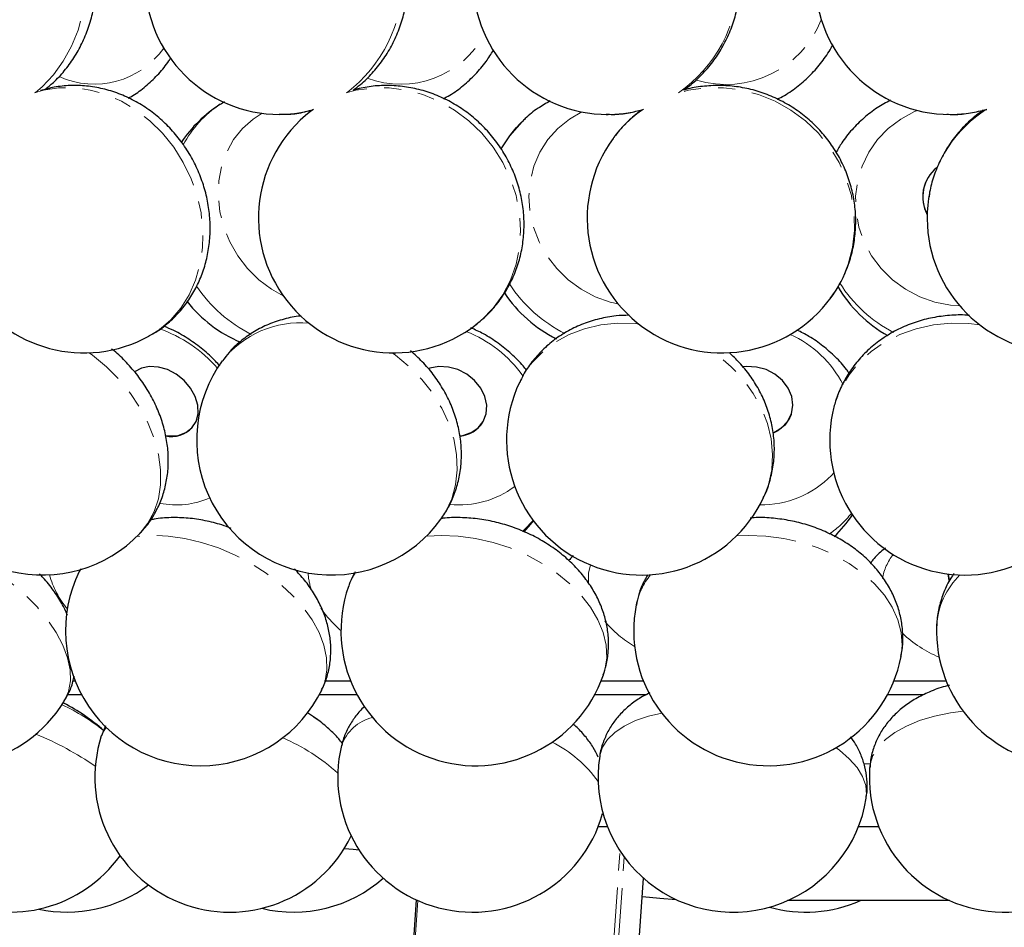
# Model space of a CAD drawing. Header units: millimetres. Extents: x 0 to 841, y 0 to 1481.
# Tile 23 of 29: x 546 to 619, y 1223 to 1290. Entities that reach past the tile are written whole.
import ezdxf

# ---------------------------------------------------------------- set-up
doc = ezdxf.new("R2010")
doc.units = ezdxf.units.MM
doc.linetypes.add('SLD-Combinazione-di-due-tratteggi', pattern=[12.7, 6.35, -1.27, 1.27, -1.27, 1.27, -1.27])
doc.linetypes.add('SLD-Solido', pattern=[0])

msp = doc.modelspace()

# ---------------------------------------------------------------- linework, layer by layer
at = {"color": 7, "linetype": 'SLD-Solido', "lineweight": 25}
for p, q in [((560.884, 1283.776), (560.59, 1283.586)), ((567.477, 1283.213), (567.348, 1283.124)), ((589.175, 1282.837), (589.299, 1282.837)), ((612.857, 1277.856), (612.852, 1277.844)), ((602.87, 1260.612), (602.877, 1260.634)), ((558.483, 1259.642), (558.502, 1259.665)), ((580.016, 1260.035), (580.03, 1260.057)), ((550.233, 1249.16), (550.136, 1248.968)), ((549.824, 1240.837), (549.601, 1240.837)), ((570.234, 1240.837), (568.291, 1240.837)), ((591.929, 1240.837), (588.783, 1240.837)), ((614.373, 1240.837), (610.477, 1240.837)), ((550.293, 1239.837), (549.201, 1239.837)), ((570.703, 1239.837), (567.903, 1239.837)), ((592.096, 1239.837), (588.314, 1239.837)), ((612.688, 1239.837), (610.008, 1239.837)), ((567.772, 1237.993), (567.039, 1238.5)), ((552.059, 1237.543), (551.76, 1236.794)), ((588.583, 1230.087), (589.268, 1230.087)), ((607.874, 1230.087), (609.354, 1230.087)), ((584.242, 1117.396), (591.939, 1226.237)), ((575.088, 1224.647), (567.536, 1117.851)), ((614.618, 1224.587), (602.61, 1224.587))]:
    msp.add_line(p, q, dxfattribs=at)
at = {"color": 8, "linetype": 'SLD-Combinazione-di-due-tratteggi', "lineweight": 18}
for p, q in [((606.033, 1256.27), (605.869, 1256.087)), ((550.187, 1249.11), (550.113, 1248.967)), ((567.529, 1238.166), (567.034, 1238.492)), ((608.249, 1234.707), (608.718, 1234.707)), ((582.384, 1117.868), (590.19, 1228.26)), ((582.724, 1117.833), (590.501, 1227.811)), ((584.209, 1117.413), (591.907, 1226.266)), ((567.662, 1117.868), (575.209, 1224.593))]:
    msp.add_line(p, q, dxfattribs=at)
at = {"color": 8, "linetype": 'SLD-Combinazione-di-due-tratteggi', "lineweight": 18, "flags": 128}
for points in [[(546.864, 1284.469), (547.36, 1284.891), (548.195, 1285.771), (548.926, 1286.777), (549.538, 1287.892), (550.022, 1289.094), (550.368, 1290.364), (550.57, 1291.677), (550.625, 1293.011), (550.531, 1294.343), (550.291, 1295.647), (549.908, 1296.901), (549.39, 1298.082), (548.746, 1299.17), (547.986, 1300.145), (547.126, 1300.99), (546.804, 1301.251)], [(555.275, 1266.404), (556.033, 1266.884), (556.894, 1267.619), (557.641, 1268.489), (558.26, 1269.478), (558.74, 1270.569), (559.072, 1271.742), (559.251, 1272.976), (559.272, 1274.25), (559.137, 1275.539), (558.847, 1276.823), (558.408, 1278.076), (557.826, 1279.278), (557.114, 1280.407), (556.283, 1281.442), (555.348, 1282.366), (554.325, 1283.161), (553.234, 1283.813), (552.094, 1284.311), (550.925, 1284.647), (549.747, 1284.813), (548.582, 1284.807), (547.451, 1284.629), (546.797, 1284.441)], [(579.516, 1267.265), (579.943, 1267.619), (580.788, 1268.489), (581.501, 1269.478), (582.07, 1270.569), (582.483, 1271.742), (582.735, 1272.976), (582.819, 1274.25), (582.736, 1275.539), (582.486, 1276.823), (582.073, 1278.076), (581.506, 1279.278), (580.794, 1280.407), (579.95, 1281.442), (578.989, 1282.366), (577.928, 1283.161), (576.786, 1283.813), (575.584, 1284.311), (574.342, 1284.647), (573.084, 1284.813), (571.831, 1284.807), (570.607, 1284.629), (569.894, 1284.441)], [(605.841, 1269.286), (605.977, 1269.478), (606.62, 1270.569), (607.105, 1271.742), (607.423, 1272.976), (607.568, 1274.25), (607.539, 1275.539), (607.334, 1276.823), (606.959, 1278.076), (606.42, 1279.278), (605.726, 1280.407), (604.89, 1281.442), (603.926, 1282.366), (602.853, 1283.161), (601.688, 1283.813), (600.454, 1284.311), (599.171, 1284.647), (597.863, 1284.813), (596.553, 1284.807), (595.265, 1284.629), (594.559, 1284.455)], [(565.227, 1269.403), (564.37, 1269.884), (563.433, 1270.585), (562.593, 1271.417), (561.868, 1272.361), (561.276, 1273.394), (560.83, 1274.492), (560.542, 1275.629), (560.417, 1276.78), (560.458, 1277.916), (560.666, 1279.012), (561.034, 1280.041), (561.554, 1280.979), (562.215, 1281.805), (562.999, 1282.499), (563.661, 1282.925)], [(567.452, 1283.214), (567.313, 1283.111), (567.273, 1283.08)], [(590.05, 1268.801), (589.462, 1268.938), (588.356, 1269.331), (587.311, 1269.884), (586.351, 1270.585), (585.499, 1271.417), (584.774, 1272.361), (584.194, 1273.394), (583.772, 1274.492), (583.519, 1275.629), (583.44, 1276.78), (583.536, 1277.916), (583.807, 1279.012), (584.244, 1280.041), (584.839, 1280.979), (585.577, 1281.805), (586.441, 1282.499), (587.367, 1283.025)], [(613.522, 1268.938), (612.398, 1269.331), (611.344, 1269.884), (610.384, 1270.585), (609.54, 1271.417), (608.834, 1272.361), (608.28, 1273.394), (607.893, 1274.492), (607.681, 1275.629), (607.65, 1276.78), (607.799, 1277.916), (608.125, 1279.012), (608.622, 1280.041), (609.276, 1280.979), (610.074, 1281.805), (610.995, 1282.499), (612.019, 1283.045), (612.233, 1283.135)], [(615.36, 1268.665), (614.689, 1268.714), (613.522, 1268.938)], [(591.577, 1267.31), (591.305, 1267.336), (590.015, 1267.364), (588.757, 1267.238), (587.553, 1266.959), (586.424, 1266.534), (585.391, 1265.968), (584.471, 1265.274), (583.683, 1264.462), (583.038, 1263.547), (582.731, 1262.966)], [(616.861, 1267.243), (616.049, 1267.336), (614.721, 1267.364), (613.411, 1267.238), (612.142, 1266.959), (610.937, 1266.534), (609.818, 1265.968), (608.805, 1265.274), (607.915, 1264.462), (607.164, 1263.547), (606.566, 1262.547), (606.132, 1261.477), (605.931, 1260.707)], [(554.597, 1251.778), (554.606, 1251.787), (555.205, 1252.542), (555.665, 1253.407), (555.977, 1254.367), (556.137, 1255.404), (556.14, 1256.5), (555.987, 1257.636), (555.68, 1258.791), (555.226, 1259.944), (554.632, 1261.076), (553.908, 1262.165), (553.069, 1263.193), (552.128, 1264.141), (551.102, 1264.992), (550.846, 1265.179)], [(576.908, 1252.841), (577.273, 1253.407), (577.718, 1254.367), (578.005, 1255.404), (578.127, 1256.5), (578.083, 1257.636), (577.874, 1258.791), (577.503, 1259.944), (576.977, 1261.076), (576.306, 1262.165), (575.5, 1263.193), (574.575, 1264.141), (573.548, 1264.992), (573.298, 1265.173)], [(600.83, 1254.457), (601.194, 1255.404), (601.433, 1256.5), (601.499, 1257.636), (601.392, 1258.791), (601.114, 1259.944), (600.669, 1261.076), (600.065, 1262.165), (599.314, 1263.193), (598.428, 1264.141), (597.424, 1264.992), (597.152, 1265.191)], [(583.751, 1252.751), (583.078, 1252.047), (582.949, 1251.934)], [(548.976, 1239.313), (549.029, 1239.402), (549.321, 1240.091), (549.455, 1240.86), (549.429, 1241.695), (549.243, 1242.581), (548.9, 1243.503), (548.407, 1244.444), (547.773, 1245.388), (547.008, 1246.317), (546.127, 1247.215), (545.144, 1248.065), (544.079, 1248.854), (542.949, 1249.566), (541.775, 1250.19), (540.577, 1250.713), (539.378, 1251.126), (538.198, 1251.423), (537.059, 1251.598), (535.981, 1251.647), (534.983, 1251.57), (534.981, 1251.57)], [(568.083, 1240.186), (568.336, 1240.86), (568.473, 1241.695), (568.443, 1242.581), (568.246, 1243.503), (567.886, 1244.444), (567.369, 1245.388), (566.704, 1246.317), (565.904, 1247.215), (564.982, 1248.065), (563.955, 1248.854), (562.842, 1249.566), (561.661, 1250.19), (560.435, 1250.713), (559.185, 1251.126), (557.934, 1251.423), (556.703, 1251.598), (555.515, 1251.647), (554.391, 1251.57)], [(588.959, 1241.306), (589.073, 1241.695), (589.2, 1242.581), (589.153, 1243.503), (588.935, 1244.444), (588.548, 1245.388), (588, 1246.317), (587.3, 1247.215), (586.461, 1248.065), (585.499, 1248.854), (584.429, 1249.566), (583.272, 1250.19), (582.047, 1250.713), (580.777, 1251.126), (579.484, 1251.423), (578.192, 1251.598), (576.924, 1251.647), (575.826, 1251.584)], [(611.018, 1242.662), (611.107, 1243.503), (611.035, 1244.444), (610.788, 1245.388), (610.37, 1246.317), (609.788, 1247.215), (609.053, 1248.065), (608.178, 1248.854), (607.179, 1249.566), (606.073, 1250.19), (604.88, 1250.713), (603.621, 1251.126), (602.32, 1251.423), (600.998, 1251.598), (599.68, 1251.647), (598.821, 1251.61)], [(587.851, 1248.037), (587.861, 1248.847), (587.99, 1249.458)], [(593.282, 1238.473), (592.308, 1238.247), (591.34, 1237.92), (590.5, 1237.519), (589.805, 1237.051), (589.265, 1236.523), (588.891, 1235.945), (588.69, 1235.328), (588.682, 1235.279)], [(615.613, 1238.622), (614.67, 1238.492), (613.486, 1238.247), (612.395, 1237.92), (611.416, 1237.519), (610.566, 1237.051), (609.861, 1236.523), (609.313, 1235.945), (608.931, 1235.328), (608.724, 1234.682), (608.69, 1234.407)], [(552.111, 1237.423), (551.858, 1237.051), (551.748, 1236.785)], [(608.441, 1232.182), (608.467, 1232.453), (608.404, 1233.109), (608.164, 1233.775), (607.754, 1234.441), (607.179, 1235.095), (606.451, 1235.724), (606.196, 1235.912)]]:
    msp.add_lwpolyline(points, dxfattribs=at)
at = {"color": 7, "linetype": 'SLD-Solido', "lineweight": 25, "flags": 128}
for points in [[(582.905, 1282.289), (582.001, 1281.266), (581.346, 1280.303)], [(613.078, 1276.742), (613.077, 1276.735), (613.059, 1276.622)], [(556.512, 1259.047), (556.819, 1259.014), (557.455, 1259.061), (558.014, 1259.266), (558.46, 1259.617), (558.767, 1260.092), (558.915, 1260.661), (558.894, 1261.288), (558.705, 1261.934), (558.361, 1262.558), (557.884, 1263.121), (557.302, 1263.587), (556.653, 1263.928), (555.978, 1264.122), (555.319, 1264.156), (554.717, 1264.029), (554.218, 1263.755)], [(578.324, 1259.029), (578.532, 1259.061), (579.154, 1259.266), (579.671, 1259.617), (580.05, 1260.092), (580.268, 1260.661), (580.31, 1261.288), (580.174, 1261.934), (579.869, 1262.558), (579.414, 1263.121), (578.837, 1263.587), (578.174, 1263.928), (577.468, 1264.122), (576.763, 1264.156), (576.102, 1264.029), (575.994, 1263.991)], [(601.544, 1259.247), (601.588, 1259.266), (602.162, 1259.617), (602.604, 1260.092), (602.886, 1260.661), (602.99, 1261.288), (602.911, 1261.934), (602.652, 1262.558), (602.23, 1263.121), (601.672, 1263.587), (601.012, 1263.928), (600.292, 1264.122), (599.558, 1264.156), (599.301, 1264.129)], [(602.87, 1260.612), (602.759, 1260.345), (602.394, 1259.819)], [(602.394, 1259.819), (601.882, 1259.402), (601.543, 1259.227)], [(583.077, 1251.901), (583.551, 1252.45), (583.768, 1252.729)], [(614.603, 1248.273), (614.59, 1248.314), (614.515, 1248.786)], [(614.519, 1248.785), (614.533, 1248.609), (614.591, 1248.354)], [(567.772, 1237.993), (567.532, 1238.164), (567.529, 1238.166)], [(569.762, 1228.449), (570.409, 1228.385), (570.848, 1228.34)], [(591.844, 1224.897), (593.132, 1224.753), (594.358, 1224.657)]]:
    msp.add_lwpolyline(points, dxfattribs=at)
at = {"color": 7, "linetype": 'SLD-Solido', "lineweight": 25}
for centre, radius, start, end in [((564.984, 1292.837), 10, 90, 270), ((589.299, 1292.837), 10, 90, 270), ((614.656, 1292.837), 10, 90, 270), ((565.958, 1275.172), 10, 122.61992, 146.01323), ((550.467, 1275.172), 10, 124.35483, 298.7394), ((573.395, 1275.172), 10, 127.74552, 307.74552), ((597.757, 1275.172), 10, 143.94212, 323.94212), ((615.415, 1276.734), 2.788, 129.29265, 208.14659), ((615.435, 1276.729), 2.813, 156.64208, 208.22437), ((622.954, 1275.172), 10, 171.66436, 351.66436), ((614.929, 1275.172), 10, 210.59318, 240.7415), ((565.958, 1275.172), 10, 218.29843, 247.03754), ((589.93, 1275.172), 10, 213.75674, 243.53198), ((547.391, 1258.712), 10, 136.10136, 316.10136), ((568.812, 1258.712), 10, 144.05263, 324.05263), ((591.781, 1258.712), 10, 154.8195, 334.8195), ((615.73, 1258.712), 10, 168.49293, 348.49293), ((556.954, 1261.059), 2.085, 257.81193, 317.19454), ((578.14, 1261.22), 2.219, 274.982, 327.71838), ((599.087, 1258.712), 10, 314.28481, 326.32199), ((540.473, 1244.577), 10, 151.08678, 328.2386), ((559.098, 1244.577), 10, 153.95888, 333.95888), ((579.509, 1244.577), 10, 160.90839, 340.90839), ((601.203, 1244.577), 10, 168.96081, 348.96081), ((623.647, 1244.577), 10, 177.75173, 357.75173), ((541.826, 1225.625), 15.356, 48.89421, 62.26624), ((561.27, 1233.73), 10, 162.21591, 334.16375), ((545.002, 1233.73), 10, 166.66938, 324.42924), ((579.271, 1233.73), 10, 166.41148, 344.35765), ((598.561, 1233.73), 10, 171.09327, 351.09327), ((618.667, 1233.73), 10, 176.11785, 356.11785), ((566.005, 1233.73), 10, 256.30692, 311.55376), ((549.224, 1233.73), 10, 257.81239, 307.03367), ((603.961, 1233.73), 10, 254.33802, 293.88265)]:
    msp.add_arc(centre, radius, start, end, dxfattribs=at)
at = {"color": 8, "linetype": 'SLD-Combinazione-di-due-tratteggi', "lineweight": 18}
for centre, radius, start, end in [((563.583, 1292.836), 10.518, 307.29577, 53.00426), ((588.742, 1292.837), 10.196, 304.46617, 54.93214), ((598.054, 1292.65), 7.587, 253.10833, 338.41302), ((573.923, 1292.18), 7.104, 249.53675, 331.38359), ((551.234, 1291.343), 6.262, 245.41496, 325.08798), ((564.848, 1276.949), 7.905, 122.70522, 152.68487), ((564.978, 1291.155), 8.319, 270.04023, 287.29984), ((589.296, 1292.13), 9.293, 270.01428, 286.36093), ((596.968, 1275.741), 9.028, 124.00397, 143.91415), ((622.464, 1275.205), 9.511, 122.50251, 170.69898), ((614.655, 1292.704), 9.867, 270.00244, 285.87451), ((589.018, 1276.102), 8.698, 134.56611, 151.33492), ((567.848, 1276.315), 10.978, 214.40127, 242.91303), ((590.934, 1276.164), 10.709, 213.33884, 243.23186), ((615.178, 1275.804), 10.269, 212.08999, 242.65562), ((552.767, 1257.49), 10.02, 40.82007, 70.95533), ((566.467, 1260.109), 7.285, 84.62726, 142.12207), ((575.379, 1258.079), 9.322, 35.24099, 68.52105), ((599.46, 1259.078), 8.17, 27.20028, 65.88901), ((600.664, 1261.232), 7.319, 269.14291, 315.32627), ((578.301, 1260.692), 6.787, 263.83614, 307.04351), ((557.296, 1260.166), 6.26, 258.95495, 293.38015), ((601.133, 1258.265), 7.959, 305.0036, 321.19584), ((613.689, 1247.705), 4.123, 142.21699, 169.61581), ((554.518, 1250.582), 6.867, 195.68638, 219.64958), ((571.381, 1249.072), 4.312, 182.76869, 200.34156), ((574.284, 1246.381), 4.473, 146.23513, 160.85749), ((596.421, 1245.466), 5.137, 140.4793, 168.48405), ((619.38, 1244.6), 5.737, 134.13503, 176.3149), ((575.161, 1251.165), 8.669, 214.45676, 229.30998), ((595.707, 1250.845), 8.662, 219.81988, 239.20023), ((616.956, 1250.385), 8.358, 225.81463, 248.09731), ((542.267, 1225.133), 15.439, 51.11759, 64.79513), ((572.629, 1234.989), 3.266, 103.96945, 160.48002), ((537.891, 1215.054), 23.652, 55.45521, 67.59354), ((558.839, 1222.277), 15.722, 48.40864, 66.13327), ((581.021, 1228.031), 9.266, 35.47951, 63.50309)]:
    msp.add_arc(centre, radius, start, end, dxfattribs=at)
at = {"color": 7, "linetype": 'SLD-Solido', "lineweight": 25}
for points, knots in [([(547.545, 1284.676), (547.766, 1284.849), (548.294, 1285.264), (549.023, 1286.059), (549.736, 1287.026), (550.332, 1288.092), (550.806, 1289.236), (551.147, 1290.443), (551.35, 1291.693), (551.408, 1292.966), (551.32, 1294.243), (551.084, 1295.502), (550.704, 1296.723), (550.181, 1297.884), (549.527, 1298.966), (548.741, 1299.937), (548.073, 1300.618), (547.642, 1300.926), (547.543, 1300.996)], [0, 0, 0, 0, 0.045863, 0.110043, 0.174835, 0.240241, 0.306211, 0.372666, 0.439523, 0.506709, 0.57417, 0.64185, 0.709685, 0.777587, 0.845425, 0.913028, 0.980205, 1, 1, 1, 1]), ([(570.405, 1284.647), (570.59, 1284.78), (571.104, 1285.148), (571.844, 1285.887), (572.617, 1286.838), (573.267, 1287.891), (573.79, 1289.022), (574.174, 1290.217), (574.414, 1291.456), (574.504, 1292.721), (574.441, 1293.992), (574.226, 1295.247), (573.861, 1296.465), (573.35, 1297.627), (572.703, 1298.713), (571.926, 1299.698), (571.148, 1300.488), (570.594, 1300.89), (570.375, 1301.049)], [0, 0, 0, 0, 0.03644, 0.100772, 0.165395, 0.230333, 0.295584, 0.36113, 0.426941, 0.492978, 0.559197, 0.625546, 0.691959, 0.758374, 0.824719, 0.890916, 0.956888, 1, 1, 1, 1]), ([(594.906, 1284.661), (595.049, 1284.758), (595.534, 1285.085), (596.263, 1285.777), (597.078, 1286.716), (597.766, 1287.76), (598.323, 1288.884), (598.737, 1290.071), (599.003, 1291.304), (599.114, 1292.562), (599.07, 1293.826), (598.87, 1295.076), (598.517, 1296.291), (598.016, 1297.452), (597.376, 1298.54), (596.604, 1299.533), (595.775, 1300.382), (595.16, 1300.834), (594.881, 1301.039)], [0, 0, 0, 0, 0.027192, 0.092202, 0.157321, 0.222563, 0.287935, 0.353434, 0.419053, 0.484776, 0.550584, 0.616449, 0.682338, 0.748221, 0.814068, 0.879849, 0.945537, 1, 1, 1, 1]), ([(601.841, 1283.972), (602.019, 1284.061), (602.569, 1284.334), (603.407, 1284.94), (604.344, 1285.768), (605.154, 1286.721), (605.696, 1287.48), (605.92, 1287.939), (605.96, 1288.023)], [0, 0, 0, 0, 0.101669, 0.314163, 0.526797, 0.739607, 0.952621, 1, 1, 1, 1]), ([(577.097, 1284.013), (577.259, 1284.097), (577.782, 1284.367), (578.587, 1284.968), (579.489, 1285.801), (580.24, 1286.679), (580.629, 1287.312), (580.802, 1287.593)], [0, 0, 0, 0, 0.105265, 0.340008, 0.575306, 0.811282, 1, 1, 1, 1]), ([(553.747, 1284.054), (553.898, 1284.136), (554.394, 1284.408), (555.158, 1285.009), (556.013, 1285.846), (556.596, 1286.537), (556.853, 1286.966), (556.902, 1287.048)], [0, 0, 0, 0, 0.118303, 0.389128, 0.661507, 0.935698, 1, 1, 1, 1]), ([(555.274, 1266.425), (555.401, 1266.489), (555.871, 1266.727), (556.6, 1267.279), (557.442, 1268.065), (558.166, 1268.966), (558.77, 1269.957), (559.245, 1271.029), (559.585, 1272.165), (559.784, 1273.35), (559.839, 1274.568), (559.746, 1275.8), (559.506, 1277.028), (559.122, 1278.231), (558.598, 1279.391), (557.94, 1280.487), (557.159, 1281.501), (556.265, 1282.415), (555.272, 1283.213), (554.195, 1283.879), (553.052, 1284.4), (551.866, 1284.765), (550.656, 1284.969), (549.447, 1285.004), (548.3, 1284.894), (547.583, 1284.695), (547.248, 1284.602)], [0, 0, 0, 0, 0.015415, 0.056868, 0.098188, 0.139503, 0.180937, 0.222601, 0.264577, 0.306915, 0.349627, 0.392693, 0.436073, 0.479718, 0.523583, 0.56763, 0.611821, 0.656114, 0.700456, 0.744774, 0.78897, 0.832934, 0.876561, 0.919772, 0.962527, 1, 1, 1, 1]), ([(579.511, 1267.268), (579.796, 1267.502), (580.388, 1267.988), (581.153, 1268.87), (581.823, 1269.86), (582.358, 1270.934), (582.753, 1272.071), (583.002, 1273.257), (583.102, 1274.474), (583.049, 1275.704), (582.845, 1276.929), (582.492, 1278.128), (581.993, 1279.284), (581.356, 1280.378), (580.59, 1281.392), (579.707, 1282.308), (578.719, 1283.111), (577.642, 1283.787), (576.495, 1284.323), (575.295, 1284.71), (574.064, 1284.941), (572.824, 1285.009), (571.592, 1284.928), (570.799, 1284.74), (570.405, 1284.647)], [0, 0, 0, 0, 0.041367, 0.085989, 0.130569, 0.17518, 0.219889, 0.264753, 0.309811, 0.355088, 0.400591, 0.446313, 0.492234, 0.53833, 0.584573, 0.63093, 0.677354, 0.723804, 0.770231, 0.816582, 0.8628, 0.908833, 0.954638, 1, 1, 1, 1]), ([(605.799, 1269.262), (605.936, 1269.443), (606.318, 1269.949), (606.8, 1270.877), (607.246, 1272.015), (607.535, 1273.206), (607.673, 1274.426), (607.655, 1275.657), (607.482, 1276.881), (607.156, 1278.079), (606.682, 1279.232), (606.066, 1280.323), (605.318, 1281.335), (604.45, 1282.25), (603.473, 1283.054), (602.403, 1283.734), (601.258, 1284.278), (600.055, 1284.676), (598.814, 1284.921), (597.555, 1285.013), (596.303, 1284.932), (595.417, 1284.802), (594.97, 1284.656), (594.919, 1284.639)], [0, 0, 0, 0, 0.02801, 0.07823, 0.128408, 0.178583, 0.228797, 0.279086, 0.329479, 0.379998, 0.430654, 0.48145, 0.532383, 0.583439, 0.634602, 0.685849, 0.73715, 0.788472, 0.839783, 0.891049, 0.94224, 0.993323, 1, 1, 1, 1]), ([(585.017, 1283.841), (584.712, 1283.665), (584.055, 1283.286), (583.36, 1282.75), (583.004, 1282.371), (582.926, 1282.287)], [0, 0, 0, 0, 0.404294, 0.868197, 1, 1, 1, 1]), ([(610.228, 1283.893), (609.898, 1283.713), (609.203, 1283.335), (608.248, 1282.594), (607.368, 1281.722), (606.677, 1280.86), (606.341, 1280.262), (606.206, 1280.022)], [0, 0, 0, 0, 0.19857, 0.417697, 0.636327, 0.854481, 1, 1, 1, 1]), ([(564.93, 1282.857), (565.119, 1282.852), (565.705, 1282.837), (566.509, 1282.938), (567.102, 1283.103), (567.311, 1283.161)], [0, 0, 0, 0, 0.235354, 0.730632, 1, 1, 1, 1]), ([(589.17, 1282.856), (589.33, 1282.85), (589.9, 1282.826), (590.802, 1282.928), (591.521, 1283.111), (591.842, 1283.192)], [0, 0, 0, 0, 0.177456, 0.632592, 1, 1, 1, 1]), ([(591.842, 1283.192), (591.804, 1283.168), (591.419, 1282.926), (590.782, 1282.338), (590.112, 1281.666), (589.809, 1281.223), (589.737, 1281.117)], [0, 0, 0, 0, 0.04525, 0.458528, 0.870758, 1, 1, 1, 1]), ([(617.1, 1283.157), (616.772, 1282.909), (616.112, 1282.409), (615.251, 1281.507), (614.504, 1280.509), (613.89, 1279.426), (613.433, 1278.274), (613.168, 1277.372), (613.107, 1276.854), (613.094, 1276.744)], [0, 0, 0, 0, 0.158186, 0.318608, 0.478731, 0.638548, 0.798073, 0.957341, 1, 1, 1, 1]), ([(614.412, 1282.859), (614.58, 1282.85), (615.166, 1282.82), (616.162, 1282.923), (616.965, 1283.118), (617.363, 1283.215)], [0, 0, 0, 0, 0.1695589, 0.5889794, 1, 1, 1, 1]), ([(566.557, 1267.899), (566.485, 1267.894), (566.002, 1267.863), (565.14, 1267.65), (564.005, 1267.255), (562.958, 1266.701), (562.021, 1266.017), (561.271, 1265.31), (560.893, 1264.794), (560.74, 1264.585)], [0, 0, 0, 0, 0.030997, 0.207108, 0.380961, 0.552154, 0.720621, 0.886605, 1, 1, 1, 1]), ([(590.868, 1267.96), (590.543, 1267.951), (589.795, 1267.931), (588.653, 1267.716), (587.465, 1267.348), (586.352, 1266.829), (585.333, 1266.175), (584.424, 1265.399), (583.648, 1264.514), (583.085, 1263.7), (582.84, 1263.159), (582.755, 1262.971)], [0, 0, 0, 0, 0.095255, 0.21864, 0.341416, 0.463253, 0.583883, 0.70316, 0.821083, 0.937788, 1, 1, 1, 1]), ([(616.083, 1267.939), (615.966, 1267.95), (615.425, 1268.005), (614.453, 1267.951), (613.193, 1267.771), (611.971, 1267.428), (610.808, 1266.943), (609.727, 1266.318), (608.747, 1265.567), (607.885, 1264.702), (607.155, 1263.741), (606.574, 1262.7), (606.158, 1261.684), (606.01, 1261.002), (605.945, 1260.705)], [0, 0, 0, 0, 0.0253174, 0.1172623, 0.2093207, 0.3013655, 0.3932336, 0.4847373, 0.5756885, 0.6659312, 0.7553707, 0.8439905, 0.9318542, 1, 1, 1, 1]), ([(560.536, 1264.182), (560.428, 1264.309), (560.045, 1264.758), (559.277, 1265.438), (558.247, 1266.198), (557.274, 1266.777), (556.632, 1267.043), (556.381, 1267.146)], [0, 0, 0, 0, 0.096912, 0.343762, 0.591734, 0.840881, 1, 1, 1, 1]), ([(583.258, 1263.884), (583.177, 1263.991), (582.844, 1264.428), (582.142, 1265.11), (581.16, 1265.909), (580.153, 1266.562), (579.452, 1266.884), (579.136, 1267.03)], [0, 0, 0, 0, 0.077316, 0.31737, 0.558893, 0.801613, 1, 1, 1, 1]), ([(607.155, 1263.683), (607.094, 1263.773), (606.805, 1264.198), (606.164, 1264.877), (605.239, 1265.698), (604.28, 1266.372), (603.606, 1266.711), (603.305, 1266.862)], [0, 0, 0, 0, 0.065099, 0.308878, 0.554542, 0.801862, 1, 1, 1, 1]), ([(554.581, 1251.787), (554.67, 1251.873), (555.019, 1252.207), (555.505, 1252.897), (556.025, 1253.834), (556.399, 1254.841), (556.637, 1255.897), (556.734, 1256.993), (556.689, 1258.115), (556.502, 1259.253), (556.171, 1260.391), (555.7, 1261.511), (555.094, 1262.595), (554.365, 1263.626), (553.515, 1264.572), (552.886, 1265.19), (552.525, 1265.455), (552.505, 1265.469)], [0, 0, 0, 0, 0.024626, 0.095764, 0.166399, 0.236996, 0.308036, 0.379955, 0.453094, 0.527642, 0.603582, 0.680711, 0.758715, 0.837298, 0.916251, 0.995548, 1, 1, 1, 1]), ([(576.904, 1252.842), (577.104, 1253.139), (577.511, 1253.744), (577.954, 1254.756), (578.269, 1255.826), (578.434, 1256.936), (578.452, 1258.069), (578.323, 1259.212), (578.046, 1260.35), (577.625, 1261.467), (577.065, 1262.548), (576.369, 1263.573), (575.573, 1264.515), (574.962, 1265.06), (574.665, 1265.325)], [0, 0, 0, 0, 0.078661, 0.160076, 0.241319, 0.322773, 0.404794, 0.487665, 0.571572, 0.656575, 0.74261, 0.829525, 0.917135, 1, 1, 1, 1]), ([(600.805, 1254.434), (600.843, 1254.506), (601.063, 1254.913), (601.323, 1255.723), (601.57, 1256.84), (601.651, 1257.986), (601.583, 1259.138), (601.364, 1260.282), (600.997, 1261.401), (600.486, 1262.482), (599.836, 1263.505), (599.103, 1264.422), (598.538, 1264.945), (598.276, 1265.188)], [0, 0, 0, 0, 0.0207559, 0.1187487, 0.2163607, 0.3138936, 0.4116739, 0.5099912, 0.6090715, 0.7090551, 0.8099868, 0.9118246, 1, 1, 1, 1]), ([(561.363, 1252.168), (561.133, 1252.256), (560.503, 1252.496), (559.435, 1252.755), (558.177, 1252.948), (556.912, 1252.98), (555.979, 1252.924), (555.487, 1252.809), (555.399, 1252.788)], [0, 0, 0, 0, 0.117812, 0.322794, 0.530419, 0.741116, 0.954035, 1, 1, 1, 1]), ([(588.945, 1241.318), (589.025, 1241.553), (589.216, 1242.115), (589.342, 1243.049), (589.35, 1244.084), (589.205, 1245.113), (588.919, 1246.124), (588.493, 1247.11), (587.929, 1248.061), (587.231, 1248.967), (586.405, 1249.814), (585.463, 1250.586), (584.421, 1251.269), (583.298, 1251.851), (582.112, 1252.321), (580.881, 1252.671), (579.618, 1252.899), (578.345, 1252.978), (577.442, 1252.974), (576.982, 1252.897), (576.935, 1252.889)], [0, 0, 0, 0, 0.0391582, 0.0938729, 0.1482283, 0.2027075, 0.2577865, 0.3139006, 0.3713816, 0.4303694, 0.4907448, 0.5521602, 0.614193, 0.6764614, 0.7389031, 0.8016038, 0.8646947, 0.9283241, 0.9925989, 1, 1, 1, 1]), ([(611.001, 1242.678), (611.037, 1242.843), (611.149, 1243.354), (611.168, 1244.232), (611.07, 1245.282), (610.815, 1246.309), (610.421, 1247.3), (609.889, 1248.248), (609.224, 1249.142), (608.432, 1249.972), (607.52, 1250.725), (606.502, 1251.388), (605.392, 1251.949), (604.211, 1252.396), (602.978, 1252.724), (601.713, 1252.917), (600.658, 1252.99), (600.038, 1252.947), (599.84, 1252.933)], [0, 0, 0, 0, 0.030241, 0.093077, 0.155454, 0.217859, 0.280772, 0.34463, 0.409774, 0.476375, 0.544378, 0.61352, 0.683435, 0.753783, 0.824398, 0.895309, 0.966611, 1, 1, 1, 1]), ([(609.871, 1250.713), (609.811, 1250.669), (609.462, 1250.411), (609.084, 1250.036), (608.814, 1249.674), (608.757, 1249.598)], [0, 0, 0, 0, 0.1394782, 0.8185465, 1, 1, 1, 1]), ([(586.727, 1250.152), (586.632, 1250.062), (586.512, 1249.949), (586.42, 1249.814), (586.402, 1249.786)], [0, 0, 0, 0, 0.7959428, 1, 1, 1, 1]), ([(549.251, 1245.73), (549.115, 1246.024), (548.82, 1246.662), (548.204, 1247.588), (547.645, 1248.315), (547.262, 1248.695), (547.171, 1248.786)], [0, 0, 0, 0, 0.267731, 0.5795541, 0.8996113, 1, 1, 1, 1]), ([(568.061, 1240.182), (568.115, 1240.281), (568.332, 1240.677), (568.563, 1241.435), (568.748, 1242.425), (568.776, 1243.432), (568.665, 1244.439), (568.413, 1245.441), (568.023, 1246.431), (567.492, 1247.401), (566.843, 1248.328), (566.318, 1248.891), (566.059, 1249.169)], [0, 0, 0, 0, 0.034485, 0.138508, 0.241296, 0.343861, 0.44729, 0.55266, 0.660935, 0.772747, 0.888114, 1, 1, 1, 1]), ([(570.568, 1248.956), (570.422, 1248.697), (570.221, 1248.34), (570.106, 1247.948), (570.075, 1247.84)], [0, 0, 0, 0, 0.725794, 1, 1, 1, 1]), ([(592.255, 1248.731), (592.166, 1248.586), (591.884, 1248.129), (591.588, 1247.37), (591.457, 1246.746), (591.401, 1246.481)], [0, 0, 0, 0, 0.210819, 0.664038, 1, 1, 1, 1]), ([(614.955, 1248.829), (614.869, 1248.71), (614.556, 1248.28), (614.171, 1247.455), (613.83, 1246.391), (613.669, 1245.545), (613.671, 1245.064), (613.672, 1244.947)], [0, 0, 0, 0, 0.106467, 0.382606, 0.651945, 0.915467, 1, 1, 1, 1]), ([(548.965, 1239.329), (549.08, 1239.517), (549.366, 1239.983), (549.618, 1240.624), (549.709, 1241.075), (549.735, 1241.208)], [0, 0, 0, 0, 0.323463, 0.801042, 1, 1, 1, 1]), ([(614.596, 1240.534), (614.491, 1240.51), (613.968, 1240.391), (613.131, 1240.07), (612.114, 1239.574), (611.243, 1238.995), (610.493, 1238.339), (609.866, 1237.612), (609.362, 1236.821), (608.98, 1235.944), (608.751, 1235.132), (608.721, 1234.603), (608.71, 1234.413)], [0, 0, 0, 0, 0.0341242, 0.1701616, 0.2925251, 0.4087869, 0.5189743, 0.624535, 0.7269539, 0.8274159, 0.9378242, 1, 1, 1, 1]), ([(592.411, 1239.972), (592.259, 1239.903), (591.802, 1239.697), (591.122, 1239.239), (590.388, 1238.615), (589.774, 1237.907), (589.276, 1237.131), (588.911, 1236.267), (588.713, 1235.633), (588.686, 1235.283), (588.684, 1235.261)], [0, 0, 0, 0, 0.080812, 0.242783, 0.396868, 0.545537, 0.690772, 0.834049, 0.98959, 1, 1, 1, 1]), ([(571.276, 1238.967), (571.233, 1238.932), (570.959, 1238.706), (570.537, 1238.193), (570.048, 1237.439), (569.717, 1236.722), (569.61, 1236.251), (569.57, 1236.072)], [0, 0, 0, 0, 0.049936, 0.317076, 0.579639, 0.839928, 1, 1, 1, 1]), ([(569.61, 1236.23), (569.523, 1236.345), (569.23, 1236.732), (568.607, 1237.326), (567.986, 1237.86), (567.573, 1238.127), (567.488, 1238.183)], [0, 0, 0, 0, 0.151497, 0.510543, 0.8984, 1, 1, 1, 1]), ([(588.582, 1235.215), (588.464, 1235.455), (588.207, 1235.977), (587.668, 1236.708), (587.156, 1237.292), (586.795, 1237.595), (586.689, 1237.684)], [0, 0, 0, 0, 0.2545008, 0.5525008, 0.8687154, 1, 1, 1, 1]), ([(608.421, 1232.19), (608.449, 1232.342), (608.535, 1232.804), (608.508, 1233.587), (608.361, 1234.503), (608.069, 1235.373), (607.708, 1236.12), (607.403, 1236.543), (607.275, 1236.721)], [0, 0, 0, 0, 0.095382, 0.2897, 0.480274, 0.669785, 0.861137, 1, 1, 1, 1])]:
    msp.add_open_spline(points, degree=3, knots=knots, dxfattribs=at)

doc.saveas('drawing.dxf')
